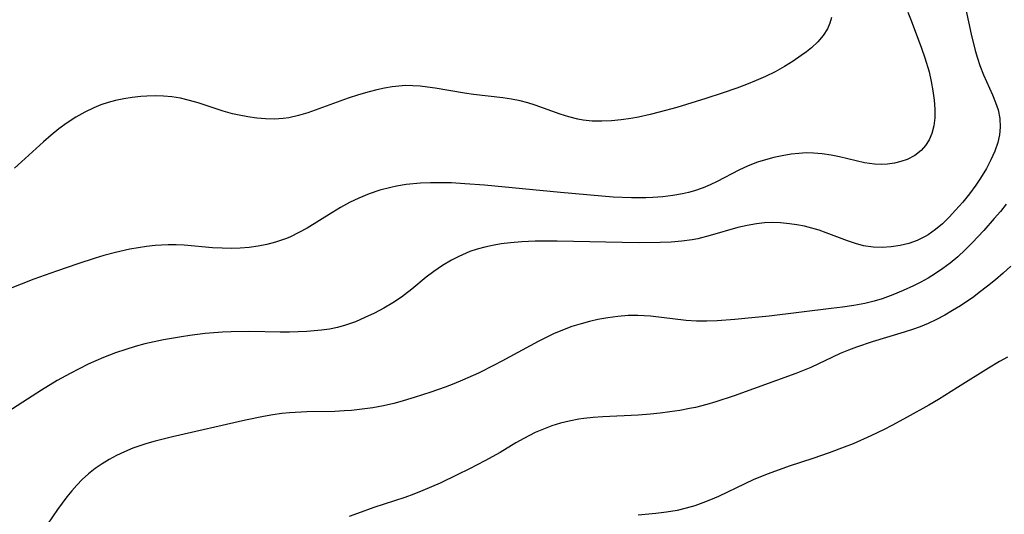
# Model space of a CAD drawing. Header units: metres. Extents: x 1073367 to 1082519, y 1569854 to 1574957.
# Tile 102 of 256: x 1074572 to 1074741, y 1572707 to 1572792. Entities that reach past the tile are written whole.
import ezdxf

# ---------------------------------------------------------------- set-up
doc = ezdxf.new("R2010")
doc.units = ezdxf.units.M
doc.layers.add('CGG_CurvaNivelLidar_v1', color=253, linetype='Continuous', lineweight=30)

msp = doc.modelspace()

# ---------------------------------------------------------------- linework, layer by layer
at = {"layer": 'CGG_CurvaNivelLidar_v1'}
for p, q in [((1074734.5075, 1572794.9494, 67), (1074735.6865, 1572789.4038, 67)), ((1074724.8266, 1572793.1791, 66.5), (1074725.3978, 1572791.7459, 66.5)), ((1074711.6952, 1572792.2653, 66), (1074711.4339, 1572791.2776, 66)), ((1074725.3978, 1572791.7459, 66.5), (1074727.1735, 1572786.9993, 66.5)), ((1074710.996, 1572790.3047, 66), (1074710.2633, 1572789.1658, 66)), ((1074711.4339, 1572791.2776, 66), (1074710.996, 1572790.3047, 66)), ((1074709.346, 1572788.0795, 66), (1074708.2754, 1572787.0594, 66)), ((1074710.2633, 1572789.1658, 66), (1074709.346, 1572788.0795, 66)), ((1074735.6865, 1572789.4038, 67), (1074736.3961, 1572786.5494, 67)), ((1074707.4113, 1572786.3615, 66), (1074706.4949, 1572785.6893, 66)), ((1074708.2754, 1572787.0594, 66), (1074707.4113, 1572786.3615, 66)), ((1074727.1735, 1572786.9993, 66.5), (1074727.7479, 1572785.3398, 66.5)), ((1074736.3961, 1572786.5494, 67), (1074736.7709, 1572785.2767, 67)), ((1074705.1034, 1572784.7387, 66), (1074703.6417, 1572783.8283, 66)), ((1074706.4949, 1572785.6893, 66), (1074705.1034, 1572784.7387, 66)), ((1074727.7479, 1572785.3398, 66.5), (1074728.4727, 1572782.8932, 66.5)), ((1074736.7709, 1572785.2767, 67), (1074737.189, 1572784.0238, 67)), ((1074702.0253, 1572782.9333, 66), (1074700.3484, 1572782.1049, 66)), ((1074703.6417, 1572783.8283, 66), (1074702.0253, 1572782.9333, 66)), ((1074728.4727, 1572782.8932, 66.5), (1074728.8457, 1572781.2709, 66.5)), ((1074737.189, 1572784.0238, 67), (1074737.8088, 1572782.4181, 67)), ((1074698.7505, 1572781.3925, 66), (1074697.1119, 1572780.7268, 66)), ((1074700.3484, 1572782.1049, 66), (1074698.7505, 1572781.3925, 66)), ((1074728.8457, 1572781.2709, 66.5), (1074729.133, 1572779.6562, 66.5)), ((1074737.8088, 1572782.4181, 67), (1074739.3678, 1572778.9314, 67)), ((1074632.2245, 1572779.489, 66), (1074630.4129, 1572778.9676, 66)), ((1074633.5465, 1572779.8237, 66), (1074632.2245, 1572779.489, 66)), ((1074634.8711, 1572780.1097, 66), (1074633.5465, 1572779.8237, 66)), ((1074636.1979, 1572780.3342, 66), (1074634.8711, 1572780.1097, 66)), ((1074637.346, 1572780.467, 66), (1074636.1979, 1572780.3342, 66)), ((1074638.4951, 1572780.5319, 66), (1074637.346, 1572780.467, 66)), ((1074639.742, 1572780.5179, 66), (1074638.4951, 1572780.5319, 66)), ((1074640.99, 1572780.4311, 66), (1074639.742, 1572780.5179, 66)), ((1074642.2767, 1572780.2853, 66), (1074640.99, 1572780.4311, 66)), ((1074643.564, 1572780.0975, 66), (1074642.2767, 1572780.2853, 66)), ((1074648.631, 1572779.2246, 66), (1074643.564, 1572780.0975, 66)), ((1074695.4508, 1572780.1014, 66), (1074692.9137, 1572779.213, 66)), ((1074697.1119, 1572780.7268, 66), (1074695.4508, 1572780.1014, 66)), ((1074729.133, 1572779.6562, 66.5), (1074729.3334, 1572778.0634, 66.5)), ((1074588.6291, 1572777.9502, 66), (1074587.3668, 1572777.6105, 66)), ((1074590.0675, 1572778.2587, 66), (1074588.6291, 1572777.9502, 66)), ((1074591.5206, 1572778.4944, 66), (1074590.0675, 1572778.2587, 66)), ((1074592.983, 1572778.6589, 66), (1074591.5206, 1572778.4944, 66)), ((1074594.0068, 1572778.7307, 66), (1074592.983, 1572778.6589, 66)), ((1074595.4403, 1572778.77, 66), (1074594.0068, 1572778.7307, 66)), ((1074596.8707, 1572778.7311, 66), (1074595.4403, 1572778.77, 66)), ((1074598.2941, 1572778.6025, 66), (1074596.8707, 1572778.7311, 66)), ((1074599.8309, 1572778.3509, 66), (1074598.2941, 1572778.6025, 66)), ((1074601.3536, 1572778.0008, 66), (1074599.8309, 1572778.3509, 66)), ((1074602.8612, 1572777.5734, 66), (1074601.3536, 1572778.0008, 66)), ((1074628.6116, 1572778.3877, 66), (1074621.691, 1572775.8703, 66)), ((1074630.4129, 1572778.9676, 66), (1074628.6116, 1572778.3877, 66)), ((1074650.1667, 1572779.0211, 66), (1074648.631, 1572779.2246, 66)), ((1074655.2255, 1572778.4558, 66), (1074650.1667, 1572779.0211, 66)), ((1074656.7162, 1572778.2256, 66), (1074655.2255, 1572778.4558, 66)), ((1074658.188, 1572777.92, 66), (1074656.7162, 1572778.2256, 66)), ((1074659.4799, 1572777.5676, 66), (1074658.188, 1572777.92, 66)), ((1074690.1136, 1572778.2993, 66), (1074685.1292, 1572776.79, 66)), ((1074692.9137, 1572779.213, 66), (1074690.1136, 1572778.2993, 66)), ((1074729.3334, 1572778.0634, 66.5), (1074729.4384, 1572776.509, 66.5)), ((1074739.3678, 1572778.9314, 67), (1074739.8986, 1572777.6433, 67)), ((1074584.9094, 1572776.7301, 66), (1074583.3349, 1572775.9797, 66)), ((1074586.1252, 1572777.2057, 66), (1074584.9094, 1572776.7301, 66)), ((1074587.3668, 1572777.6105, 66), (1074586.1252, 1572777.2057, 66)), ((1074607.163, 1572776.1602, 66), (1074602.8612, 1572777.5734, 66)), ((1074608.721, 1572775.7102, 66), (1074607.163, 1572776.1602, 66)), ((1074660.757, 1572777.1558, 66), (1074659.4799, 1572777.5676, 66)), ((1074665.0375, 1572775.6196, 66), (1074660.757, 1572777.1558, 66)), ((1074685.1292, 1572776.79, 66), (1074682.0637, 1572775.9425, 66)), ((1074729.4384, 1572776.509, 66.5), (1074729.432, 1572775.0131, 66.5)), ((1074739.8986, 1572777.6433, 67), (1074740.3268, 1572776.3493, 67)), ((1074740.3268, 1572776.3493, 67), (1074740.629, 1572774.8797, 67)), ((1074581.8118, 1572775.1143, 66), (1074580.338, 1572774.1518, 66)), ((1074583.3349, 1572775.9797, 66), (1074581.8118, 1572775.1143, 66)), ((1074609.8787, 1572775.4328, 66), (1074608.721, 1572775.7102, 66)), ((1074611.3915, 1572775.1409, 66), (1074609.8787, 1572775.4328, 66)), ((1074612.9096, 1572774.9281, 66), (1074611.3915, 1572775.1409, 66)), ((1074614.4272, 1572774.8022, 66), (1074612.9096, 1572774.9281, 66)), ((1074615.9386, 1572774.7756, 66), (1074614.4272, 1572774.8022, 66)), ((1074617.4377, 1572774.8661, 66), (1074615.9386, 1572774.7756, 66)), ((1074618.4512, 1572775.0073, 66), (1074617.4377, 1572774.8661, 66)), ((1074620.0778, 1572775.3754, 66), (1074618.4512, 1572775.0073, 66)), ((1074621.691, 1572775.8703, 66), (1074620.0778, 1572775.3754, 66)), ((1074666.5543, 1572775.14, 66), (1074665.0375, 1572775.6196, 66)), ((1074668.0897, 1572774.7589, 66), (1074666.5543, 1572775.14, 66)), ((1074669.0366, 1572774.5945, 66), (1074668.0897, 1572774.7589, 66)), ((1074670.5699, 1572774.4466, 66), (1074669.0366, 1572774.5945, 66)), ((1074672.2121, 1572774.4214, 66), (1074670.5699, 1572774.4466, 66)), ((1074673.8695, 1572774.5034, 66), (1074672.2121, 1572774.4214, 66)), ((1074675.5373, 1572774.6705, 66), (1074673.8695, 1572774.5034, 66)), ((1074677.2118, 1572774.9065, 66), (1074675.5373, 1572774.6705, 66)), ((1074678.5173, 1572775.1329, 66), (1074677.2118, 1572774.9065, 66)), ((1074680.5315, 1572775.5625, 66), (1074678.5173, 1572775.1329, 66)), ((1074682.0637, 1572775.9425, 66), (1074680.5315, 1572775.5625, 66)), ((1074729.432, 1572775.0131, 66.5), (1074729.2842, 1572773.6287, 66.5)), ((1074740.629, 1572774.8797, 67), (1074740.709, 1572773.4002, 67)), ((1074578.9147, 1572773.1028, 66), (1074577.5697, 1572772.0005, 66)), ((1074580.338, 1572774.1518, 66), (1074578.9147, 1572773.1028, 66)), ((1074729.2842, 1572773.6287, 66.5), (1074728.9384, 1572772.327, 66.5)), ((1074740.709, 1572773.4002, 67), (1074740.5715, 1572772.0659, 67)), ((1074577.5697, 1572772.0005, 66), (1074576.259, 1572770.847, 66)), ((1074728.4787, 1572771.2407, 66.5), (1074727.8802, 1572770.2464, 66.5)), ((1074728.9384, 1572772.327, 66.5), (1074728.4787, 1572771.2407, 66.5)), ((1074740.5715, 1572772.0659, 67), (1074740.2634, 1572770.7366, 67)), ((1074576.259, 1572770.847, 66), (1074572.4758, 1572767.401, 66)), ((1074727.1337, 1572769.3742, 66.5), (1074726.0067, 1572768.504, 66.5)), ((1074727.8802, 1572770.2464, 66.5), (1074727.1337, 1572769.3742, 66.5)), ((1074740.2634, 1572770.7366, 67), (1074739.7528, 1572769.2444, 67)), ((1074700.3556, 1572767.7975, 66.5), (1074698.9597, 1572767.3485, 66.5)), ((1074701.7726, 1572768.1733, 66.5), (1074700.3556, 1572767.7975, 66.5)), ((1074703.2038, 1572768.4829, 66.5), (1074701.7726, 1572768.1733, 66.5)), ((1074704.7925, 1572768.7475, 66.5), (1074703.2038, 1572768.4829, 66.5)), ((1074706.0651, 1572768.8883, 66.5), (1074704.7925, 1572768.7475, 66.5)), ((1074707.3393, 1572768.9571, 66.5), (1074706.0651, 1572768.8883, 66.5)), ((1074708.6118, 1572768.9444, 66.5), (1074707.3393, 1572768.9571, 66.5)), ((1074710.1179, 1572768.8161, 66.5), (1074708.6118, 1572768.9444, 66.5)), ((1074711.6126, 1572768.5887, 66.5), (1074710.1179, 1572768.8161, 66.5)), ((1074713.0912, 1572768.2914, 66.5), (1074711.6126, 1572768.5887, 66.5)), ((1074717.3722, 1572767.2654, 66.5), (1074713.0912, 1572768.2914, 66.5)), ((1074724.6971, 1572767.8404, 66.5), (1074723.6299, 1572767.4671, 66.5)), ((1074726.0067, 1572768.504, 66.5), (1074724.6971, 1572767.8404, 66.5)), ((1074739.1024, 1572767.7656, 67), (1074738.3363, 1572766.3067, 67)), ((1074739.7528, 1572769.2444, 67), (1074739.1024, 1572767.7656, 67)), ((1074572.4758, 1572767.401, 66), (1074571.2562, 1572766.3478, 66)), ((1074695.7904, 1572766.0025, 66.5), (1074692.0539, 1572764.069, 66.5)), ((1074697.3555, 1572766.7214, 66.5), (1074695.7904, 1572766.0025, 66.5)), ((1074698.9597, 1572767.3485, 66.5), (1074697.3555, 1572766.7214, 66.5)), ((1074719.0796, 1572767.0069, 66.5), (1074717.3722, 1572767.2654, 66.5)), ((1074720.2208, 1572766.9634, 66.5), (1074719.0796, 1572767.0069, 66.5)), ((1074721.3497, 1572767.0257, 66.5), (1074720.2208, 1572766.9634, 66.5)), ((1074722.5089, 1572767.1953, 66.5), (1074721.3497, 1572767.0257, 66.5)), ((1074723.6299, 1572767.4671, 66.5), (1074722.5089, 1572767.1953, 66.5)), ((1074738.3363, 1572766.3067, 67), (1074737.3216, 1572764.6368, 67)), ((1074737.3216, 1572764.6368, 67), (1074736.5105, 1572763.4272, 67)), ((1074634.0905, 1572762.532, 66.5), (1074632.2534, 1572761.9149, 66.5)), ((1074635.9579, 1572763.0404, 66.5), (1074634.0905, 1572762.532, 66.5)), ((1074636.9322, 1572763.258, 66.5), (1074635.9579, 1572763.0404, 66.5)), ((1074638.5886, 1572763.5443, 66.5), (1074636.9322, 1572763.258, 66.5)), ((1074641.0295, 1572763.7765, 66.5), (1074638.5886, 1572763.5443, 66.5)), ((1074642.8, 1572763.8429, 66.5), (1074641.0295, 1572763.7765, 66.5)), ((1074644.5815, 1572763.8456, 66.5), (1074642.8, 1572763.8429, 66.5)), ((1074646.3704, 1572763.7966, 66.5), (1074644.5815, 1572763.8456, 66.5)), ((1074648.6889, 1572763.6686, 66.5), (1074646.3704, 1572763.7966, 66.5)), ((1074652.06, 1572763.391, 66.5), (1074648.6889, 1572763.6686, 66.5)), ((1074665.0938, 1572762.1271, 66.5), (1074652.06, 1572763.391, 66.5)), ((1074689.6187, 1572762.9825, 66.5), (1074688.1472, 1572762.4689, 66.5)), ((1074690.8478, 1572763.4981, 66.5), (1074689.6187, 1572762.9825, 66.5)), ((1074692.0539, 1572764.069, 66.5), (1074690.8478, 1572763.4981, 66.5)), ((1074736.5105, 1572763.4272, 67), (1074735.4128, 1572761.9369, 67)), ((1074630.455, 1572761.1875, 66.5), (1074628.8595, 1572760.4237, 66.5)), ((1074632.2534, 1572761.9149, 66.5), (1074630.455, 1572761.1875, 66.5)), ((1074672.2015, 1572761.4994, 66.5), (1074665.0938, 1572762.1271, 66.5)), ((1074674.1644, 1572761.3599, 66.5), (1074672.2015, 1572761.4994, 66.5)), ((1074677.3225, 1572761.2256, 66.5), (1074674.1644, 1572761.3599, 66.5)), ((1074679.7693, 1572761.2393, 66.5), (1074677.3225, 1572761.2256, 66.5)), ((1074681.0145, 1572761.2954, 66.5), (1074679.7693, 1572761.2393, 66.5)), ((1074682.7233, 1572761.433, 66.5), (1074681.0145, 1572761.2954, 66.5)), ((1074684.4144, 1572761.6455, 66.5), (1074682.7233, 1572761.433, 66.5)), ((1074686.0815, 1572761.9429, 66.5), (1074684.4144, 1572761.6455, 66.5)), ((1074687.1219, 1572762.1823, 66.5), (1074686.0815, 1572761.9429, 66.5)), ((1074688.1472, 1572762.4689, 66.5), (1074687.1219, 1572762.1823, 66.5)), ((1074735.4128, 1572761.9369, 67), (1074734.2497, 1572760.4916, 67)), ((1074627.3112, 1572759.575, 66.5), (1074625.7933, 1572758.6672, 66.5)), ((1074628.8595, 1572760.4237, 66.5), (1074627.3112, 1572759.575, 66.5)), ((1074734.2497, 1572760.4916, 67), (1074733.0376, 1572759.0958, 67)), ((1074741.7292, 1572760.1751, 67.5), (1074740.7189, 1572758.9091, 67.5)), ((1074625.7933, 1572758.6672, 66.5), (1074621.5487, 1572756.0384, 66.5)), ((1074731.9279, 1572757.9089, 67), (1074730.7795, 1572756.7901, 67)), ((1074733.0376, 1572759.0958, 67), (1074731.9279, 1572757.9089, 67)), ((1074739.6767, 1572757.6695, 67.5), (1074737.8809, 1572755.6345, 67.5)), ((1074740.7189, 1572758.9091, 67.5), (1074739.6767, 1572757.6695, 67.5)), ((1074621.5487, 1572756.0384, 66.5), (1074620.1562, 1572755.2572, 66.5)), ((1074695.6206, 1572756.1102, 67), (1074690.8711, 1572754.7473, 67)), ((1074697.2054, 1572756.5018, 67), (1074695.6206, 1572756.1102, 67)), ((1074698.8016, 1572756.794, 67), (1074697.2054, 1572756.5018, 67)), ((1074700.1649, 1572756.933, 67), (1074698.8016, 1572756.794, 67)), ((1074701.5378, 1572756.9766, 67), (1074700.1649, 1572756.933, 67)), ((1074702.9155, 1572756.9337, 67), (1074701.5378, 1572756.9766, 67)), ((1074704.4565, 1572756.7915, 67), (1074702.9155, 1572756.9337, 67)), ((1074705.7468, 1572756.6021, 67), (1074704.4565, 1572756.7915, 67)), ((1074707.0288, 1572756.35, 67), (1074705.7468, 1572756.6021, 67)), ((1074708.2978, 1572756.0329, 67), (1074707.0288, 1572756.35, 67)), ((1074709.55, 1572755.6507, 67), (1074708.2978, 1572756.0329, 67)), ((1074729.5803, 1572755.7664, 67), (1074728.3144, 1572754.8713, 67)), ((1074730.7795, 1572756.7901, 67), (1074729.5803, 1572755.7664, 67)), ((1074618.0013, 1572754.2476, 66.5), (1074616.1266, 1572753.6077, 66.5)), ((1074618.7341, 1572754.5582, 66.5), (1074618.0013, 1572754.2476, 66.5)), ((1074620.1562, 1572755.2572, 66.5), (1074618.7341, 1572754.5582, 66.5)), ((1074688.7055, 1572754.2141, 67), (1074687.747, 1572754.0324, 67)), ((1074690.8711, 1572754.7473, 67), (1074688.7055, 1572754.2141, 67)), ((1074710.786, 1572755.218, 67), (1074709.55, 1572755.6507, 67)), ((1074714.4544, 1572753.8173, 67), (1074710.786, 1572755.218, 67)), ((1074727.8225, 1572754.5792, 67), (1074726.4329, 1572753.9096, 67)), ((1074728.3144, 1572754.8713, 67), (1074727.8225, 1572754.5792, 67)), ((1074737.8809, 1572755.6345, 67.5), (1074735.8864, 1572753.4941, 67.5)), ((1074591.088, 1572752.3994, 66.5), (1074588.6061, 1572751.8598, 66.5)), ((1074592.5335, 1572752.6542, 66.5), (1074591.088, 1572752.3994, 66.5)), ((1074593.9799, 1572752.8654, 66.5), (1074592.5335, 1572752.6542, 66.5)), ((1074595.4248, 1572753.0298, 66.5), (1074593.9799, 1572752.8654, 66.5)), ((1074596.5485, 1572753.1206, 66.5), (1074595.4248, 1572753.0298, 66.5)), ((1074597.6708, 1572753.1686, 66.5), (1074596.5485, 1572753.1206, 66.5)), ((1074599.0833, 1572753.1534, 66.5), (1074597.6708, 1572753.1686, 66.5)), ((1074600.4268, 1572753.0754, 66.5), (1074599.0833, 1572753.1534, 66.5)), ((1074605.3199, 1572752.6492, 66.5), (1074600.4268, 1572753.0754, 66.5)), ((1074606.9575, 1572752.5566, 66.5), (1074605.3199, 1572752.6492, 66.5)), ((1074608.5241, 1572752.536, 66.5), (1074606.9575, 1572752.5566, 66.5)), ((1074610.0689, 1572752.5895, 66.5), (1074608.5241, 1572752.536, 66.5)), ((1074611.609, 1572752.7226, 66.5), (1074610.0689, 1572752.5895, 66.5)), ((1074613.1358, 1572752.935, 66.5), (1074611.609, 1572752.7226, 66.5)), ((1074614.6438, 1572753.2281, 66.5), (1074613.1358, 1572752.935, 66.5)), ((1074616.1266, 1572753.6077, 66.5), (1074614.6438, 1572753.2281, 66.5)), ((1074650.7962, 1572752.4035, 67), (1074649.5291, 1572751.9806, 67)), ((1074652.0897, 1572752.7575, 67), (1074650.7962, 1572752.4035, 67)), ((1074653.4051, 1572753.0494, 67), (1074652.0897, 1572752.7575, 67)), ((1074654.9417, 1572753.3159, 67), (1074653.4051, 1572753.0494, 67)), ((1074656.4967, 1572753.517, 67), (1074654.9417, 1572753.3159, 67)), ((1074658.4931, 1572753.6885, 67), (1074656.4967, 1572753.517, 67)), ((1074660.7704, 1572753.786, 67), (1074658.4931, 1572753.6885, 67)), ((1074664.5449, 1572753.8047, 67), (1074660.7704, 1572753.786, 67)), ((1074678.5519, 1572753.5185, 67), (1074664.5449, 1572753.8047, 67)), ((1074682.2765, 1572753.5515, 67), (1074678.5519, 1572753.5185, 67)), ((1074684.1202, 1572753.6345, 67), (1074682.2765, 1572753.5515, 67)), ((1074685.9457, 1572753.7867, 67), (1074684.1202, 1572753.6345, 67)), ((1074687.747, 1572754.0324, 67), (1074685.9457, 1572753.7867, 67)), ((1074715.812, 1572753.3607, 67), (1074714.4544, 1572753.8173, 67)), ((1074717.1791, 1572752.9977, 67), (1074715.812, 1572753.3607, 67)), ((1074718.8439, 1572752.7373, 67), (1074717.1791, 1572752.9977, 67)), ((1074720.4052, 1572752.687, 67), (1074718.8439, 1572752.7373, 67)), ((1074721.9459, 1572752.7893, 67), (1074720.4052, 1572752.687, 67)), ((1074723.475, 1572753.0268, 67), (1074721.9459, 1572752.7893, 67)), ((1074724.9767, 1572753.3977, 67), (1074723.475, 1572753.0268, 67)), ((1074726.4329, 1572753.9096, 67), (1074724.9767, 1572753.3977, 67)), ((1074735.8864, 1572753.4941, 67.5), (1074734.6603, 1572752.2675, 67.5)), ((1074585.1507, 1572750.8794, 66.5), (1074582.1662, 1572749.8953, 66.5)), ((1074586.6489, 1572751.3329, 66.5), (1074585.1507, 1572750.8794, 66.5)), ((1074588.6061, 1572751.8598, 66.5), (1074586.6489, 1572751.3329, 66.5)), ((1074647.628, 1572751.1697, 67), (1074646.3768, 1572750.5187, 67)), ((1074648.9146, 1572751.7431, 67), (1074647.628, 1572751.1697, 67)), ((1074649.5291, 1572751.9806, 67), (1074648.9146, 1572751.7431, 67)), ((1074733.3939, 1572751.0914, 67.5), (1074732.0773, 1572749.9809, 67.5)), ((1074734.6603, 1572752.2675, 67.5), (1074733.3939, 1572751.0914, 67.5)), ((1074582.1662, 1572749.8953, 66.5), (1074578.4648, 1572748.613, 66.5)), ((1074644.8219, 1572749.5897, 67), (1074643.326, 1572748.5634, 67)), ((1074646.3768, 1572750.5187, 67), (1074644.8219, 1572749.5897, 67)), ((1074730.8584, 1572749.0619, 67.5), (1074729.5956, 1572748.2067, 67.5)), ((1074732.0773, 1572749.9809, 67.5), (1074730.8584, 1572749.0619, 67.5)), ((1074742.5205, 1572749.4674, 68), (1074741.2124, 1572748.2801, 68)), ((1074578.4648, 1572748.613, 66.5), (1074574.5986, 1572747.2374, 66.5)), ((1074642.0554, 1572747.5839, 67), (1074639.569, 1572745.5469, 67)), ((1074643.326, 1572748.5634, 67), (1074642.0554, 1572747.5839, 67)), ((1074728.2924, 1572747.4158, 67.5), (1074727.066, 1572746.7476, 67.5)), ((1074729.5956, 1572748.2067, 67.5), (1074728.2924, 1572747.4158, 67.5)), ((1074741.2124, 1572748.2801, 68), (1074739.8704, 1572747.1327, 68)), ((1074574.5986, 1572747.2374, 66.5), (1074567.5934, 1572744.5202, 66.5)), ((1074725.8156, 1572746.1218, 67.5), (1074724.0434, 1572745.3026, 67.5)), ((1074727.066, 1572746.7476, 67.5), (1074725.8156, 1572746.1218, 67.5)), ((1074738.5029, 1572746.0182, 68), (1074737.1047, 1572744.9321, 68)), ((1074739.8704, 1572747.1327, 68), (1074738.5029, 1572746.0182, 68)), ((1074637.7804, 1572744.1779, 67), (1074636.2802, 1572743.1792, 67)), ((1074638.3028, 1572744.5588, 67), (1074637.7804, 1572744.1779, 67)), ((1074639.569, 1572745.5469, 67), (1074638.3028, 1572744.5588, 67)), ((1074722.2415, 1572744.5516, 67.5), (1074720.409, 1572743.8858, 67.5)), ((1074724.0434, 1572745.3026, 67.5), (1074722.2415, 1572744.5516, 67.5)), ((1074736.1354, 1572744.2226, 68), (1074733.8467, 1572742.6641, 68)), ((1074737.1047, 1572744.9321, 68), (1074736.1354, 1572744.2226, 68)), ((1074634.7269, 1572742.2619, 67), (1074633.1341, 1572741.4152, 67)), ((1074636.2802, 1572743.1792, 67), (1074634.7269, 1572742.2619, 67)), ((1074713.5704, 1572742.4205, 67.5), (1074711.6162, 1572742.1802, 67.5)), ((1074715.5112, 1572742.7031, 67.5), (1074713.5704, 1572742.4205, 67.5)), ((1074717.4302, 1572743.0654, 67.5), (1074715.5112, 1572742.7031, 67.5)), ((1074719.0392, 1572743.4653, 67.5), (1074717.4302, 1572743.0654, 67.5)), ((1074720.409, 1572743.8858, 67.5), (1074719.0392, 1572743.4653, 67.5)), ((1074733.8467, 1572742.6641, 68), (1074732.5194, 1572741.8322, 68)), ((1074631.5128, 1572740.6339, 67), (1074629.8546, 1572739.9192, 67)), ((1074633.1341, 1572741.4152, 67), (1074631.5128, 1572740.6339, 67)), ((1074673.2517, 1572740.6091, 67.5), (1074671.5225, 1572740.293, 67.5)), ((1074674.9877, 1572740.8452, 67.5), (1074673.2517, 1572740.6091, 67.5)), ((1074676.7276, 1572740.986, 67.5), (1074674.9877, 1572740.8452, 67.5)), ((1074678.4197, 1572741.0124, 67.5), (1074676.7276, 1572740.986, 67.5)), ((1074680.576, 1572740.8829, 67.5), (1074678.4197, 1572741.0124, 67.5)), ((1074686.7336, 1572740.1631, 67.5), (1074680.576, 1572740.8829, 67.5)), ((1074700.9908, 1572740.9142, 67.5), (1074696.8084, 1572740.4565, 67.5)), ((1074711.6162, 1572742.1802, 67.5), (1074700.9908, 1572740.9142, 67.5)), ((1074731.165, 1572741.0492, 68), (1074729.7453, 1572740.3087, 68)), ((1074732.5194, 1572741.8322, 68), (1074731.165, 1572741.0492, 68)), ((1074626.8016, 1572738.9486, 67), (1074625.4164, 1572738.6665, 67)), ((1074628.1605, 1572739.3161, 67), (1074626.8016, 1572738.9486, 67)), ((1074629.8546, 1572739.9192, 67), (1074628.1605, 1572739.3161, 67)), ((1074667.0557, 1572739.089, 67.5), (1074665.4784, 1572738.5064, 67.5)), ((1074668.6552, 1572739.5945, 67.5), (1074667.0557, 1572739.089, 67.5)), ((1074670.0831, 1572739.9722, 67.5), (1074668.6552, 1572739.5945, 67.5)), ((1074671.5225, 1572740.293, 67.5), (1074670.0831, 1572739.9722, 67.5)), ((1074688.5159, 1572740.0489, 67.5), (1074686.7336, 1572740.1631, 67.5)), ((1074690.2757, 1572740.043, 67.5), (1074688.5159, 1572740.0489, 67.5)), ((1074692.0437, 1572740.1089, 67.5), (1074690.2757, 1572740.043, 67.5)), ((1074695.0683, 1572740.2988, 67.5), (1074692.0437, 1572740.1089, 67.5)), ((1074696.8084, 1572740.4565, 67.5), (1074695.0683, 1572740.2988, 67.5)), ((1074726.9533, 1572739.0795, 68), (1074725.5926, 1572738.575, 68)), ((1074728.2939, 1572739.6337, 68), (1074726.9533, 1572739.0795, 68)), ((1074729.7453, 1572740.3087, 68), (1074728.2939, 1572739.6337, 68)), ((1074599.9549, 1572737.3544, 67), (1074596.8958, 1572736.8282, 67)), ((1074601.4089, 1572737.5646, 67), (1074599.9549, 1572737.3544, 67)), ((1074604.0177, 1572737.8799, 67), (1074601.4089, 1572737.5646, 67)), ((1074607.0264, 1572738.1394, 67), (1074604.0177, 1572737.8799, 67)), ((1074608.5335, 1572738.2136, 67), (1074607.0264, 1572738.1394, 67)), ((1074611.7453, 1572738.234, 67), (1074608.5335, 1572738.2136, 67)), ((1074616.9279, 1572738.1298, 67), (1074611.7453, 1572738.234, 67)), ((1074618.5186, 1572738.1274, 67), (1074616.9279, 1572738.1298, 67)), ((1074621.5196, 1572738.2332, 67), (1074618.5186, 1572738.1274, 67)), ((1074624.0105, 1572738.4581, 67), (1074621.5196, 1572738.2332, 67)), ((1074625.4164, 1572738.6665, 67), (1074624.0105, 1572738.4581, 67)), ((1074662.6304, 1572737.2416, 67.5), (1074661.26, 1572736.5494, 67.5)), ((1074663.9258, 1572737.8509, 67.5), (1074662.6304, 1572737.2416, 67.5)), ((1074665.4784, 1572738.5064, 67.5), (1074663.9258, 1572737.8509, 67.5)), ((1074724.2158, 1572738.115, 68), (1074718.6822, 1572736.4612, 68)), ((1074725.5926, 1572738.575, 68), (1074724.2158, 1572738.115, 68)), ((1074592.0104, 1572735.6619, 67), (1074590.3885, 1572735.1745, 67)), ((1074593.6464, 1572736.1035, 67), (1074592.0104, 1572735.6619, 67)), ((1074595.2956, 1572736.497, 67), (1074593.6464, 1572736.1035, 67)), ((1074596.8958, 1572736.8282, 67), (1074595.2956, 1572736.497, 67)), ((1074661.26, 1572736.5494, 67.5), (1074655.0166, 1572733.134, 67.5)), ((1074716.0047, 1572735.5628, 68), (1074714.5991, 1572735.0213, 68)), ((1074718.6822, 1572736.4612, 68), (1074716.0047, 1572735.5628, 68)), ((1074586.5536, 1572733.7743, 67), (1074583.9558, 1572732.6169, 67)), ((1074588.6439, 1572734.588, 67), (1074586.5536, 1572733.7743, 67)), ((1074590.3885, 1572735.1745, 67), (1074588.6439, 1572734.588, 67)), ((1074711.843, 1572733.8291, 68), (1074708.1284, 1572732.0831, 68)), ((1074713.2124, 1572734.4404, 68), (1074711.843, 1572733.8291, 68)), ((1074714.5991, 1572735.0213, 68), (1074713.2124, 1572734.4404, 68)), ((1074741.9486, 1572733.8136, 68.5), (1074740.6007, 1572733.0752, 68.5)), ((1074583.9558, 1572732.6169, 67), (1074582.3857, 1572731.8532, 67)), ((1074653.6884, 1572732.4364, 67.5), (1074651.0038, 1572731.0973, 67.5)), ((1074655.0166, 1572733.134, 67.5), (1074653.6884, 1572732.4364, 67.5)), ((1074708.1284, 1572732.0831, 68), (1074705.5942, 1572731.0406, 68)), ((1074740.6007, 1572733.0752, 68.5), (1074738.6857, 1572731.9549, 68.5)), ((1074580.8321, 1572731.0514, 67), (1074578.5997, 1572729.815, 67)), ((1074582.3857, 1572731.8532, 67), (1074580.8321, 1572731.0514, 67)), ((1074651.0038, 1572731.0973, 67.5), (1074648.2891, 1572729.8592, 67.5)), ((1074705.5942, 1572731.0406, 68), (1074694.9472, 1572727.1619, 68)), ((1074738.6857, 1572731.9549, 68.5), (1074733.3685, 1572728.5943, 68.5)), ((1074578.5997, 1572729.815, 67), (1074575.8864, 1572728.1857, 67)), ((1074645.2888, 1572728.6908, 67.5), (1074642.8519, 1572727.8352, 67.5)), ((1074646.7968, 1572729.2555, 67.5), (1074645.2888, 1572728.6908, 67.5)), ((1074648.2891, 1572729.8592, 67.5), (1074646.7968, 1572729.2555, 67.5)), ((1074575.8864, 1572728.1857, 67), (1074568.4691, 1572723.4174, 67)), ((1074642.8519, 1572727.8352, 67.5), (1074639.9762, 1572726.8963, 67.5)), ((1074694.9472, 1572727.1619, 68), (1074691.8291, 1572726.1315, 68)), ((1074733.3685, 1572728.5943, 68.5), (1074730.0745, 1572726.5666, 68.5)), ((1074634.6946, 1572725.4809, 67.5), (1074632.8743, 1572725.1434, 67.5)), ((1074636.4985, 1572725.8941, 67.5), (1074634.6946, 1572725.4809, 67.5)), ((1074637.5175, 1572726.1659, 67.5), (1074636.4985, 1572725.8941, 67.5)), ((1074639.9762, 1572726.8963, 67.5), (1074637.5175, 1572726.1659, 67.5)), ((1074690.253, 1572725.6776, 68), (1074688.3499, 1572725.2041, 68)), ((1074691.8291, 1572726.1315, 68), (1074690.253, 1572725.6776, 68)), ((1074728.4082, 1572725.591, 68.5), (1074724.7067, 1572723.4996, 68.5)), ((1074730.0745, 1572726.5666, 68.5), (1074728.4082, 1572725.591, 68.5)), ((1074614.0962, 1572723.6504, 67.5), (1074610.9971, 1572723.0079, 67.5)), ((1074615.6467, 1572723.9172, 67.5), (1074614.0962, 1572723.6504, 67.5)), ((1074617.2023, 1572724.1316, 67.5), (1074615.6467, 1572723.9172, 67.5)), ((1074618.546, 1572724.2646, 67.5), (1074617.2023, 1572724.1316, 67.5)), ((1074621.4959, 1572724.4104, 67.5), (1074618.546, 1572724.2646, 67.5)), ((1074626.3277, 1572724.5067, 67.5), (1074621.4959, 1572724.4104, 67.5)), ((1074627.9344, 1572724.5793, 67.5), (1074626.3277, 1572724.5067, 67.5)), ((1074629.201, 1572724.6746, 67.5), (1074627.9344, 1572724.5793, 67.5)), ((1074631.0419, 1572724.8751, 67.5), (1074629.201, 1572724.6746, 67.5)), ((1074632.8743, 1572725.1434, 67.5), (1074631.0419, 1572724.8751, 67.5)), ((1074672.3919, 1572723.5953, 68), (1074670.7419, 1572723.4742, 68)), ((1074678.4656, 1572723.8835, 68), (1074672.3919, 1572723.5953, 68)), ((1074680.5693, 1572724.046, 68), (1074678.4656, 1572723.8835, 68)), ((1074682.2558, 1572724.2189, 68), (1074680.5693, 1572724.046, 68)), ((1074683.9366, 1572724.43, 68), (1074682.2558, 1572724.2189, 68)), ((1074685.6091, 1572724.6817, 68), (1074683.9366, 1572724.43, 68)), ((1074687.2706, 1572724.9794, 68), (1074685.6091, 1572724.6817, 68)), ((1074688.3499, 1572725.2041, 68), (1074687.2706, 1572724.9794, 68)), ((1074610.9971, 1572723.0079, 67.5), (1074598.4115, 1572720.16, 67.5)), ((1074663.6247, 1572722.003, 68), (1074662.1814, 1572721.4743, 68)), ((1074665.0945, 1572722.4574, 68), (1074663.6247, 1572722.003, 68)), ((1074666.5873, 1572722.8366, 68), (1074665.0945, 1572722.4574, 68)), ((1074668.2622, 1572723.1647, 68), (1074666.5873, 1572722.8366, 68)), ((1074669.1053, 1572723.2921, 68), (1074668.2622, 1572723.1647, 68)), ((1074670.7419, 1572723.4742, 68), (1074669.1053, 1572723.2921, 68)), ((1074722.0812, 1572722.0715, 68.5), (1074720.7514, 1572721.3898, 68.5)), ((1074724.7067, 1572723.4996, 68.5), (1074722.0812, 1572722.0715, 68.5)), ((1074659.7774, 1572720.3846, 68), (1074658.8023, 1572719.8645, 68)), ((1074660.7694, 1572720.8687, 68), (1074659.7774, 1572720.3846, 68)), ((1074662.1814, 1572721.4743, 68), (1074660.7694, 1572720.8687, 68)), ((1074718.447, 1572720.2906, 68.5), (1074715.4009, 1572718.955, 68.5)), ((1074720.7514, 1572721.3898, 68.5), (1074718.447, 1572720.2906, 68.5)), ((1074594.0144, 1572718.968, 67.5), (1074591.6347, 1572718.1617, 67.5)), ((1074595.4668, 1572719.3935, 67.5), (1074594.0144, 1572718.968, 67.5)), ((1074598.4115, 1572720.16, 67.5), (1074595.4668, 1572719.3935, 67.5)), ((1074657.4462, 1572719.0825, 68), (1074654.7471, 1572717.4663, 68)), ((1074658.8023, 1572719.8645, 68), (1074657.4462, 1572719.0825, 68)), ((1074715.4009, 1572718.955, 68.5), (1074713.8578, 1572718.3335, 68.5)), ((1074588.775, 1572716.9199, 67.5), (1074587.5397, 1572716.2513, 67.5)), ((1074590.1846, 1572717.5777, 67.5), (1074588.775, 1572716.9199, 67.5)), ((1074591.6347, 1572718.1617, 67.5), (1074590.1846, 1572717.5777, 67.5)), ((1074654.7471, 1572717.4663, 68), (1074652.1314, 1572716.0154, 68)), ((1074711.2874, 1572717.3812, 68.5), (1074708.4718, 1572716.41, 68.5)), ((1074713.8578, 1572718.3335, 68.5), (1074711.2874, 1572717.3812, 68.5)), ((1074586.346, 1572715.5171, 67.5), (1074585.1369, 1572714.6783, 67.5)), ((1074587.5397, 1572716.2513, 67.5), (1074586.346, 1572715.5171, 67.5)), ((1074652.1314, 1572716.0154, 68), (1074649.4581, 1572714.635, 68)), ((1074708.4718, 1572716.41, 68.5), (1074704.4197, 1572715.064, 68.5)), ((1074583.9819, 1572713.7702, 67.5), (1074582.8899, 1572712.7878, 67.5)), ((1074585.1369, 1572714.6783, 67.5), (1074583.9819, 1572713.7702, 67.5)), ((1074647.3289, 1572713.5759, 68), (1074644.408, 1572712.1785, 68)), ((1074649.4581, 1572714.635, 68), (1074647.3289, 1572713.5759, 68)), ((1074700.7875, 1572713.7724, 68.5), (1074698.3304, 1572712.7712, 68.5)), ((1074704.4197, 1572715.064, 68.5), (1074700.7875, 1572713.7724, 68.5)), ((1074581.971, 1572711.8415, 67.5), (1074581.0981, 1572710.8437, 67.5)), ((1074582.8899, 1572712.7878, 67.5), (1074581.971, 1572711.8415, 67.5)), ((1074644.408, 1572712.1785, 68), (1074642.9331, 1572711.5125, 68)), ((1074696.8016, 1572712.0708, 68.5), (1074692.2659, 1572709.8909, 68.5)), ((1074698.3304, 1572712.7712, 68.5), (1074696.8016, 1572712.0708, 68.5)), ((1074581.0981, 1572710.8437, 67.5), (1074580.2548, 1572709.8009, 67.5)), ((1074639.9035, 1572710.2779, 68), (1074638.3484, 1572709.715, 68)), ((1074641.4442, 1572710.8808, 68), (1074639.9035, 1572710.2779, 68)), ((1074642.9331, 1572711.5125, 68), (1074641.4442, 1572710.8808, 68)), ((1074579.4407, 1572708.7266, 67.5), (1074578.6527, 1572707.6269, 67.5)), ((1074580.2548, 1572709.8009, 67.5), (1074579.4407, 1572708.7266, 67.5)), ((1074638.3484, 1572709.715, 68), (1074633.0586, 1572707.9685, 68)), ((1074689.5703, 1572708.7627, 68.5), (1074688.1963, 1572708.2804, 68.5)), ((1074690.926, 1572709.3033, 68.5), (1074689.5703, 1572708.7627, 68.5)), ((1074692.2659, 1572709.8909, 68.5), (1074690.926, 1572709.3033, 68.5)), ((1074578.6527, 1572707.6269, 67.5), (1074576.0749, 1572703.8439, 67.5)), ((1074630.204, 1572706.9627, 68), (1074628.8097, 1572706.4031, 68)), ((1074633.0586, 1572707.9685, 68), (1074630.204, 1572706.9627, 68)), ((1074681.5109, 1572706.9238, 68.5), (1074678.4708, 1572706.653, 68.5)), ((1074683.3528, 1572707.1614, 68.5), (1074681.5109, 1572706.9238, 68.5)), ((1074685.1812, 1572707.4825, 68.5), (1074683.3528, 1572707.1614, 68.5)), ((1074686.699, 1572707.84, 68.5), (1074685.1812, 1572707.4825, 68.5)), ((1074688.1963, 1572708.2804, 68.5), (1074686.699, 1572707.84, 68.5))]:
    msp.add_line(p, q, dxfattribs=at)

doc.saveas('drawing.dxf')
